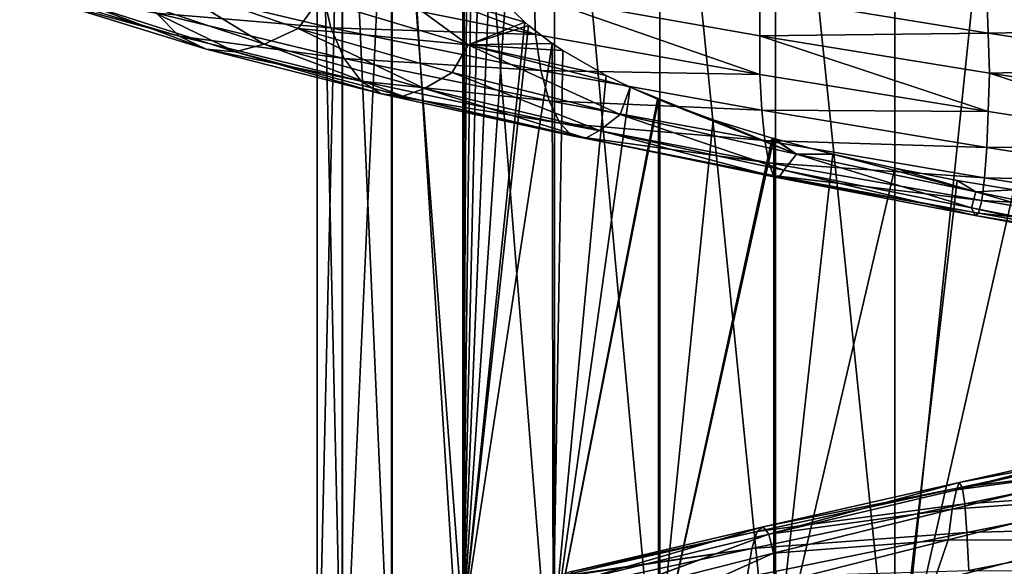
# Model space of a CAD drawing. Header units: metres. Extents: x -109 to 109, y -452 to 89.
# Tile 244 of 256: x -13 to 2, y -193 to -185. Entities that reach past the tile are written whole.
import ezdxf

# ---------------------------------------------------------------- set-up
doc = ezdxf.new("R2010")
doc.units = ezdxf.units.M
doc.layers.add('solid_K244270000C71_000_01', color=7, linetype='CONTINUOUS')
doc.layers.add('solid_k244270000c71_000_02', color=7, linetype='CONTINUOUS')

msp = doc.modelspace()

# ---------------------------------------------------------------- linework, layer by layer
at = {"layer": 'solid_K244270000C71_000_01'}
for points in [[(0, -178.812943, 873.920715), (0, -195.792557, 874.95752), (1.767249, -178.833603, 873.736145)], [(0, -195.792557, 874.95752), (1.767249, -195.798203, 874.771851), (1.767249, -178.833603, 873.736145)], [(1.347516, -184.80954, 853.544495), (4.598839, -185.314362, 854.109009), (1.367753, -185.370422, 853.304443)], [(4.491501, -184.814362, 854.496033), (4.598839, -185.314362, 854.109009), (1.347516, -184.80954, 853.544495)], [(4.598839, -185.314362, 854.109009), (4.667904, -185.87558, 853.875366), (1.367753, -185.370422, 853.304443)], [(-1.976109, -185.411423, 853.261597), (1.385501, -185.955429, 853.245911), (1.367893, -186.518753, 853.378235)], [(1.367753, -185.370422, 853.304443), (4.667904, -185.87558, 853.875366), (1.385501, -185.955429, 853.245911)], [(4.667904, -185.87558, 853.875366), (4.702396, -186.461792, 853.819763), (1.385501, -185.955429, 853.245911)], [(1.385501, -185.955429, 853.245911), (4.66838, -187.027527, 853.945923), (1.367893, -186.518753, 853.378235)], [(1.385501, -185.955429, 853.245911), (4.702396, -186.461792, 853.819763), (4.66838, -187.027527, 853.945923)], [(1.367893, -186.518753, 853.378235), (4.66838, -187.027527, 853.945923), (1.347777, -187.04393, 853.68811)], [(1.347777, -187.04393, 853.68811), (4.599729, -187.555679, 854.246521), (1.316429, -187.489075, 854.146912)], [(4.66838, -187.027527, 853.945923), (4.599729, -187.555679, 854.246521), (1.347777, -187.04393, 853.68811)], [(0, -195.322647, 857.942871), (0, -187.348282, 857.581604), (0.912624, -187.526794, 857.642578)], [(0, -195.322647, 857.942871), (0.912624, -187.526794, 857.642578), (1.745113, -187.664246, 857.783691)], [(1.186466, -187.694061, 857.478271), (1.745113, -187.664246, 857.783691), (0.912624, -187.526794, 857.642578)], [(1.316429, -187.489075, 854.146912), (4.492742, -188.004227, 854.691772), (1.275718, -187.819443, 854.727417)], [(4.599729, -187.555679, 854.246521), (4.492742, -188.004227, 854.691772), (1.316429, -187.489075, 854.146912)], [(0, -195.322647, 857.942871), (1.745113, -187.664246, 857.783691), (1.744606, -195.701401, 858.132751)], [(1.124491, -187.930267, 856.820862), (3.837694, -188.458878, 857.289429), (1.186466, -187.694061, 857.478271)], [(3.77516, -188.222992, 857.946411), (1.745113, -187.664246, 857.783691), (1.186466, -187.694061, 857.478271)], [(3.837694, -188.458878, 857.289429), (3.77516, -188.222992, 857.946411), (1.186466, -187.694061, 857.478271)], [(1.275718, -187.819443, 854.727417), (4.353806, -188.338181, 855.255432), (1.227823, -188.005402, 855.398682)], [(4.492742, -188.004227, 854.691772), (4.353806, -188.338181, 855.255432), (1.275718, -187.819443, 854.727417)], [(4.014052, -188.567627, 856.602051), (3.837694, -188.458878, 857.289429), (1.124491, -187.930267, 856.820862)], [(1.176167, -188.041977, 856.113586), (4.014052, -188.567627, 856.602051), (1.124491, -187.930267, 856.820862)], [(1.227823, -188.005402, 855.398682), (4.190347, -188.52771, 855.90741), (1.176167, -188.041977, 856.113586)], [(4.190347, -188.52771, 855.90741), (4.014052, -188.567627, 856.602051), (1.176167, -188.041977, 856.113586)], [(4.353806, -188.338181, 855.255432), (4.190347, -188.52771, 855.90741), (1.227823, -188.005402, 855.398682)], [(3.787987, -191.317352, 888.285645), (3.621547, -191.426117, 887.594421), (0.903645, -192.058289, 888.014587)], [(3.787987, -191.317352, 888.285645), (0.903645, -192.058289, 888.014587), (0.945175, -191.950928, 888.724609)], [(3.787987, -191.317352, 888.285645), (0.945175, -191.950928, 888.724609), (3.954487, -191.382858, 888.982361)], [(3.433705, -191.714172, 886.96698), (0.903645, -192.058289, 888.014587), (3.621547, -191.426117, 887.594421)], [(0.945175, -191.950928, 888.724609), (0.98672, -192.018188, 889.439575), (3.954487, -191.382858, 888.982361)], [(3.954487, -191.382858, 888.982361), (0.98672, -192.018188, 889.439575), (4.108989, -191.625763, 889.634094)], [(0.98672, -192.018188, 889.439575), (1.025271, -192.263123, 890.107788), (4.108989, -191.625763, 889.634094)], [(4.108989, -191.625763, 889.634094), (1.025271, -192.263123, 890.107788), (4.24043, -192.041412, 890.194031)], [(3.433705, -191.714172, 886.96698), (0.842205, -192.342789, 887.362427), (0.903645, -192.058289, 888.014587)], [(3.266919, -192.164612, 886.440552), (0.842205, -192.342789, 887.362427), (3.433705, -191.714172, 886.96698)], [(0.945175, -191.950928, 888.724609), (-1.927069, -192.599426, 888.653809), (0.98672, -192.018188, 889.439575)], [(0.98672, -192.018188, 889.439575), (-2.011773, -192.668884, 889.364746), (1.025271, -192.263123, 890.107788)], [(-1.927069, -192.599426, 888.653809), (-2.011773, -192.668884, 889.364746), (0.98672, -192.018188, 889.439575)], [(0.842205, -192.342789, 887.362427), (-1.842396, -192.704544, 887.947327), (0.903645, -192.058289, 888.014587)], [(1.025271, -192.263123, 890.107788), (1.058068, -192.681015, 890.68103), (4.24043, -192.041412, 890.194031)], [(4.24043, -192.041412, 890.194031), (1.058068, -192.681015, 890.68103), (4.341767, -192.594574, 890.630859)], [(3.266919, -192.164612, 886.440552), (0.785122, -192.789749, 886.813049), (0.842205, -192.342789, 887.362427)], [(2.894456, -192.800827, 886.095886), (0.785122, -192.789749, 886.813049), (3.266919, -192.164612, 886.440552)], [(1.025271, -192.263123, 890.107788), (-2.090373, -192.915787, 890.028625), (1.058068, -192.681015, 890.68103)], [(-2.011773, -192.668884, 889.364746), (-2.090373, -192.915787, 890.028625), (1.025271, -192.263123, 890.107788)], [(0.785122, -192.789749, 886.813049), (-1.775293, -192.984161, 887.295105), (0.842205, -192.342789, 887.362427)], [(1.058068, -192.681015, 890.68103), (1.083354, -193.236465, 891.127502), (4.341767, -192.594574, 890.630859)], [(4.341767, -192.594574, 890.630859), (1.083354, -193.236465, 891.127502), (4.406972, -193.241455, 890.917542)], [(1.058068, -192.681015, 890.68103), (-2.157242, -193.335266, 890.597595), (1.083354, -193.236465, 891.127502)], [(-2.090373, -192.915787, 890.028625), (-2.157242, -193.335266, 890.597595), (1.058068, -192.681015, 890.68103)], [(0.574706, -193.402969, 886.403015), (-1.720671, -193.426117, 886.744507), (0.785122, -192.789749, 886.813049)], [(2.894456, -192.800827, 886.095886), (0.574706, -193.402969, 886.403015), (0.785122, -192.789749, 886.813049)], [(0.733453, -194.003479, 886.128723), (0.574706, -193.402969, 886.403015), (2.894456, -192.800827, 886.095886)], [(3.086038, -193.379608, 885.781189), (0.733453, -194.003479, 886.128723), (2.894456, -192.800827, 886.095886)]]:
    msp.add_3dface(points, dxfattribs=at)
at = {"layer": 'solid_k244270000c71_000_02'}
for points in [[(-3.437735, -178.893753, 873.198975), (-1.744606, -195.79808, 874.776672), (-1.744606, -178.833099, 873.740906)], [(-1.744606, -178.833099, 873.740906), (0, -195.792557, 874.95752), (0, -178.812943, 873.920715)], [(-1.744606, -178.833099, 873.740906), (-1.744606, -195.79808, 874.776672), (0, -195.792557, 874.95752)], [(-4.980319, -178.992279, 872.318787), (-3.437735, -195.814651, 874.231628), (-3.437735, -178.893753, 873.198975)], [(-3.437735, -178.893753, 873.198975), (-3.437735, -195.814651, 874.231628), (-1.744606, -195.79808, 874.776672)], [(-7.353192, -179.284225, 869.710693), (-6.304805, -195.87767, 872.159546), (-6.304805, -179.124374, 871.138794)], [(-6.304805, -179.124374, 871.138794), (-4.980319, -195.841583, 873.346313), (-4.980319, -178.992279, 872.318787)], [(-6.304805, -179.124374, 871.138794), (-6.304805, -195.87767, 872.159546), (-4.980319, -195.841583, 873.346313)], [(-4.980319, -178.992279, 872.318787), (-4.980319, -195.841583, 873.346313), (-3.437735, -195.814651, 874.231628)], [(-6.320303, -179.261642, 859.706543), (-6.320303, -194.036865, 860.724854), (-7.364774, -180.230713, 861.255371)], [(-6.307409, -183.723389, 860.119141), (-6.320303, -194.036865, 860.724854), (-6.320303, -179.261642, 859.706543)], [(-8.079568, -179.464859, 868.096985), (-7.353192, -195.921356, 870.723145), (-7.353192, -179.284225, 869.710693)], [(-7.353192, -179.284225, 869.710693), (-7.353192, -195.921356, 870.723145), (-6.304805, -195.87767, 872.159546)], [(-8.452125, -179.658356, 866.368408), (-8.079568, -195.970703, 869.100098), (-8.079568, -179.464859, 868.096985)], [(-8.079568, -179.464859, 868.096985), (-8.079568, -195.970703, 869.100098), (-7.353192, -195.921356, 870.723145)], [(-8.454546, -179.856247, 864.600586), (-8.452125, -196.023575, 867.361511), (-8.452125, -179.658356, 866.368408)], [(-8.452125, -179.658356, 866.368408), (-8.452125, -196.023575, 867.361511), (-8.079568, -195.970703, 869.100098)], [(-8.454546, -179.856247, 864.600586), (-8.454546, -196.077652, 865.583496), (-8.452125, -196.023575, 867.361511)], [(-8.086726, -180.04985, 862.871033), (-8.454546, -196.077652, 865.583496), (-8.454546, -179.856247, 864.600586)], [(-8.086726, -180.04985, 862.871033), (-8.086726, -196.130554, 863.843872), (-8.454546, -196.077652, 865.583496)], [(-7.364774, -180.230713, 861.255371), (-8.086726, -196.130554, 863.843872), (-8.086726, -180.04985, 862.871033)], [(-7.364774, -180.230713, 861.255371), (-7.364774, -196.179977, 862.218872), (-8.086726, -196.130554, 863.843872)], [(-6.320303, -194.036865, 860.724854), (-7.364774, -196.179977, 862.218872), (-7.364774, -180.230713, 861.255371)], [(-6.307409, -183.723389, 860.119141), (-6.29593, -183.859146, 860.117737), (-6.320303, -194.036865, 860.724854)], [(-6.29593, -183.859146, 860.117737), (-6.262556, -184.013138, 860.093811), (-6.320303, -194.036865, 860.724854)], [(-6.262556, -184.013138, 860.093811), (-6.200294, -184.191681, 860.041138), (-6.320303, -194.036865, 860.724854)], [(-8.415158, -184.190674, 855.041016), (-5.256626, -185.389954, 854.001404), (-8.373379, -184.760925, 855.170471)], [(-8.415158, -184.190674, 855.041016), (-5.278743, -184.824249, 853.866943), (-5.256626, -185.389954, 854.001404)], [(-6.200294, -184.191681, 860.041138), (-6.095582, -184.405365, 859.948425), (-6.320303, -194.036865, 860.724854)], [(-6.095582, -184.405365, 859.948425), (-5.936205, -184.651199, 859.807922), (-6.320303, -194.036865, 860.724854)], [(-7.56144, -184.57724, 860.480408), (-8.426428, -184.889999, 860.570129), (-6.244221, -185.541275, 859.301819)], [(-7.56144, -184.57724, 860.480408), (-5.413775, -185.209641, 859.380798), (-5.701606, -184.93309, 859.609009)], [(-7.56144, -184.57724, 860.480408), (-6.244221, -185.541275, 859.301819), (-5.413775, -185.209641, 859.380798)], [(-12.806509, -184.714828, 860.011414), (-10.471886, -185.413788, 857.987366), (-12.325704, -184.911484, 860.481018)], [(-10.80606, -185.076157, 857.510742), (-10.471886, -185.413788, 857.987366), (-12.806509, -184.714828, 860.011414)], [(-11.288393, -184.845551, 861.460083), (-9.230522, -185.530212, 859.679993), (-10.71086, -184.622528, 861.80011)], [(-11.063388, -184.62146, 857.129395), (-8.250244, -185.290924, 855.45752), (-10.80606, -185.076157, 857.510742)], [(-8.373379, -184.760925, 855.170471), (-8.250244, -185.290924, 855.45752), (-11.063388, -184.62146, 857.129395)], [(-9.230522, -185.530212, 859.679993), (-8.729179, -185.302216, 860.120178), (-10.71086, -184.622528, 861.80011)], [(-8.426428, -184.889999, 860.570129), (-10.71086, -184.622528, 861.80011), (-8.729179, -185.302216, 860.120178)], [(-5.936205, -184.651199, 859.807922), (-5.701606, -184.93309, 859.609009), (-6.320303, -194.036865, 860.724854)], [(-11.807142, -184.95462, 860.975708), (-9.654703, -185.642578, 859.111694), (-11.288393, -184.845551, 861.460083)], [(-9.654703, -185.642578, 859.111694), (-9.230522, -185.530212, 859.679993), (-11.288393, -184.845551, 861.460083)], [(-6.244221, -185.541275, 859.301819), (-8.426428, -184.889999, 860.570129), (-8.729179, -185.302216, 860.120178)], [(-8.373379, -184.760925, 855.170471), (-5.256626, -185.389954, 854.001404), (-8.250244, -185.290924, 855.45752)], [(-5.278743, -184.824249, 853.866943), (-1.975178, -185.97464, 853.397095), (-5.256626, -185.389954, 854.001404)], [(-5.278743, -184.824249, 853.866943), (-1.976109, -185.411423, 853.261597), (-1.975178, -185.97464, 853.397095)], [(-1.974977, -184.826187, 853.319885), (-1.976109, -185.411423, 853.261597), (-5.278743, -184.824249, 853.866943)], [(-1.974977, -184.826187, 853.319885), (1.367753, -185.370422, 853.304443), (-1.976109, -185.411423, 853.261597)], [(1.347516, -184.80954, 853.544495), (1.367753, -185.370422, 853.304443), (-1.974977, -184.826187, 853.319885)], [(-12.325704, -184.911484, 860.481018), (-10.078732, -185.604218, 858.533691), (-11.807142, -184.95462, 860.975708)], [(-10.471886, -185.413788, 857.987366), (-10.078732, -185.604218, 858.533691), (-12.325704, -184.911484, 860.481018)], [(-10.078732, -185.604218, 858.533691), (-9.654703, -185.642578, 859.111694), (-11.807142, -184.95462, 860.975708)], [(-5.701606, -184.93309, 859.609009), (-5.413775, -185.209641, 859.380798), (-6.320303, -194.036865, 860.724854)], [(-10.80606, -185.076157, 857.510742), (-8.058349, -185.739685, 855.877075), (-10.471886, -185.413788, 857.987366)], [(-8.250244, -185.290924, 855.45752), (-8.058349, -185.739685, 855.877075), (-10.80606, -185.076157, 857.510742)], [(-9.230522, -185.530212, 859.679993), (-6.88343, -186.179535, 858.288269), (-8.729179, -185.302216, 860.120178)], [(-6.88343, -186.179535, 858.288269), (-6.475228, -185.9478, 858.812683), (-8.729179, -185.302216, 860.120178)], [(-6.244221, -185.541275, 859.301819), (-8.729179, -185.302216, 860.120178), (-6.475228, -185.9478, 858.812683)], [(-8.250244, -185.290924, 855.45752), (-5.179325, -185.916031, 854.304382), (-8.058349, -185.739685, 855.877075)], [(-5.256626, -185.389954, 854.001404), (-5.179325, -185.916031, 854.304382), (-8.250244, -185.290924, 855.45752)], [(-5.413775, -185.209641, 859.380798), (-5.358254, -185.257111, 859.338867), (-6.320303, -194.036865, 860.724854)], [(-5.358254, -185.257111, 859.338867), (-5.011447, -185.522171, 859.091064), (-6.320303, -194.036865, 860.724854)], [(-6.244221, -185.541275, 859.301819), (-5.358254, -185.257111, 859.338867), (-5.413775, -185.209641, 859.380798)], [(-6.244221, -185.541275, 859.301819), (-5.011447, -185.522171, 859.091064), (-5.358254, -185.257111, 859.338867)], [(-10.471886, -185.413788, 857.987366), (-7.809146, -186.072098, 856.404114), (-10.078732, -185.604218, 858.533691)], [(-8.058349, -185.739685, 855.877075), (-7.809146, -186.072098, 856.404114), (-10.471886, -185.413788, 857.987366)], [(-5.256626, -185.389954, 854.001404), (-1.975178, -185.97464, 853.397095), (-5.179325, -185.916031, 854.304382)], [(1.367753, -185.370422, 853.304443), (1.385501, -185.955429, 853.245911), (-1.976109, -185.411423, 853.261597)], [(-1.976109, -185.411423, 853.261597), (1.367893, -186.518753, 853.378235), (-1.975178, -185.97464, 853.397095)], [(-10.078732, -185.604218, 858.533691), (-7.515961, -186.258377, 857.010498), (-9.654703, -185.642578, 859.111694)], [(-7.809146, -186.072098, 856.404114), (-7.515961, -186.258377, 857.010498), (-10.078732, -185.604218, 858.533691)], [(-9.654703, -185.642578, 859.111694), (-7.199753, -186.293716, 857.653992), (-9.230522, -185.530212, 859.679993)], [(-7.199753, -186.293716, 857.653992), (-6.88343, -186.179535, 858.288269), (-9.230522, -185.530212, 859.679993)], [(-6.244221, -185.541275, 859.301819), (-6.475228, -185.9478, 858.812683), (-4.019809, -186.560089, 857.919312)], [(-5.011447, -185.522171, 859.091064), (-4.999055, -194.199829, 859.53833), (-6.320303, -194.036865, 860.724854)], [(-6.244221, -185.541275, 859.301819), (-4.858902, -185.625137, 858.989685), (-5.011447, -185.522171, 859.091064)], [(-6.244221, -185.541275, 859.301819), (-3.872173, -186.161926, 858.434998), (-4.220699, -185.992935, 858.612)], [(-6.244221, -185.541275, 859.301819), (-4.019809, -186.560089, 857.919312), (-3.872173, -186.161926, 858.434998)], [(-6.244221, -185.541275, 859.301819), (-4.220699, -185.992935, 858.612), (-4.858902, -185.625137, 858.989685)], [(-4.858902, -185.625137, 858.989685), (-4.999055, -194.199829, 859.53833), (-5.011447, -185.522171, 859.091064)], [(-7.515961, -186.258377, 857.010498), (-7.199753, -186.293716, 857.653992), (-9.654703, -185.642578, 859.111694)], [(-8.058349, -185.739685, 855.877075), (-5.058856, -186.361206, 854.750061), (-7.809146, -186.072098, 856.404114)], [(-5.179325, -185.916031, 854.304382), (-5.058856, -186.361206, 854.750061), (-8.058349, -185.739685, 855.877075)], [(-4.858902, -185.625137, 858.989685), (-4.220699, -185.992935, 858.612), (-4.999055, -194.199829, 859.53833)], [(-6.88343, -186.179535, 858.288269), (-4.321269, -186.794373, 857.329224), (-6.475228, -185.9478, 858.812683)], [(-4.321269, -186.794373, 857.329224), (-4.019809, -186.560089, 857.919312), (-6.475228, -185.9478, 858.812683)], [(-5.179325, -185.916031, 854.304382), (-1.946132, -186.4991, 853.707764), (-5.058856, -186.361206, 854.750061)], [(-1.975178, -185.97464, 853.397095), (-1.946132, -186.4991, 853.707764), (-5.179325, -185.916031, 854.304382)], [(-4.220699, -185.992935, 858.612), (-3.872173, -186.161926, 858.434998), (-4.999055, -194.199829, 859.53833)], [(-1.975178, -185.97464, 853.397095), (1.367893, -186.518753, 853.378235), (-1.946132, -186.4991, 853.707764)], [(-7.809146, -186.072098, 856.404114), (-4.902413, -186.690689, 855.31189), (-7.515961, -186.258377, 857.010498)], [(-5.058856, -186.361206, 854.750061), (-4.902413, -186.690689, 855.31189), (-7.809146, -186.072098, 856.404114)], [(-7.199753, -186.293716, 857.653992), (-4.519849, -186.908981, 856.648926), (-6.88343, -186.179535, 858.288269)], [(-4.519849, -186.908981, 856.648926), (-4.321269, -186.794373, 857.329224), (-6.88343, -186.179535, 858.288269)], [(-3.872173, -186.161926, 858.434998), (-3.473121, -186.335251, 858.255676), (-4.999055, -194.199829, 859.53833)], [(-1.439025, -187.141129, 857.469238), (-3.872173, -186.161926, 858.434998), (-4.019809, -186.560089, 857.919312)], [(-1.439025, -187.141129, 857.469238), (-3.473121, -186.335251, 858.255676), (-3.872173, -186.161926, 858.434998)], [(-7.515961, -186.258377, 857.010498), (-4.718358, -186.874878, 855.959961), (-7.199753, -186.293716, 857.653992)], [(-4.902413, -186.690689, 855.31189), (-4.718358, -186.874878, 855.959961), (-7.515961, -186.258377, 857.010498)], [(-4.718358, -186.874878, 855.959961), (-4.519849, -186.908981, 856.648926), (-7.199753, -186.293716, 857.653992)], [(-5.058856, -186.361206, 854.750061), (-1.900867, -186.943085, 854.166687), (-4.902413, -186.690689, 855.31189)], [(-1.946132, -186.4991, 853.707764), (-1.900867, -186.943085, 854.166687), (-5.058856, -186.361206, 854.750061)], [(-3.473121, -186.335251, 858.255676), (-3.459118, -186.341003, 858.249817), (-4.999055, -194.199829, 859.53833)], [(-3.459118, -186.341003, 858.249817), (-3.458888, -194.565521, 858.658752), (-4.999055, -194.199829, 859.53833)], [(-1.439025, -187.141129, 857.469238), (-3.459118, -186.341003, 858.249817), (-3.473121, -186.335251, 858.255676)], [(-2.656735, -186.639343, 857.960266), (-3.458888, -194.565521, 858.658752), (-3.459118, -186.341003, 858.249817)], [(-1.439025, -187.141129, 857.469238), (-2.656735, -186.639343, 857.960266), (-3.459118, -186.341003, 858.249817)], [(-4.321269, -186.794373, 857.329224), (-1.623718, -187.376862, 856.834412), (-4.019809, -186.560089, 857.919312)], [(-1.623718, -187.376862, 856.834412), (-1.439025, -187.141129, 857.469238), (-4.019809, -186.560089, 857.919312)], [(-1.946132, -186.4991, 853.707764), (1.347777, -187.04393, 853.68811), (-1.900867, -186.943085, 854.166687)], [(1.367893, -186.518753, 853.378235), (1.347777, -187.04393, 853.68811), (-1.946132, -186.4991, 853.707764)], [(-4.902413, -186.690689, 855.31189), (-1.842083, -187.271912, 854.746582), (-4.718358, -186.874878, 855.959961)], [(-1.900867, -186.943085, 854.166687), (-1.842083, -187.271912, 854.746582), (-4.902413, -186.690689, 855.31189)], [(-2.656735, -186.639343, 857.960266), (-1.793933, -186.907318, 857.743835), (-3.458888, -194.565521, 858.658752)], [(-1.439025, -187.141129, 857.469238), (-1.793933, -186.907318, 857.743835), (-2.656735, -186.639343, 857.960266)], [(-4.718358, -186.874878, 855.959961), (-1.772924, -187.456024, 855.416504), (-4.519849, -186.908981, 856.648926)], [(-1.842083, -187.271912, 854.746582), (-1.772924, -187.456024, 855.416504), (-4.718358, -186.874878, 855.959961)], [(-4.519849, -186.908981, 856.648926), (-1.698334, -187.490601, 856.129517), (-4.321269, -186.794373, 857.329224)], [(-1.772924, -187.456024, 855.416504), (-1.698334, -187.490601, 856.129517), (-4.519849, -186.908981, 856.648926)], [(-1.698334, -187.490601, 856.129517), (-1.623718, -187.376862, 856.834412), (-4.321269, -186.794373, 857.329224)], [(-1.793933, -186.907318, 857.743835), (-1.767333, -186.914886, 857.738647), (-3.458888, -194.565521, 858.658752)], [(-1.439025, -187.141129, 857.469238), (-1.767333, -186.914886, 857.738647), (-1.793933, -186.907318, 857.743835)], [(-1.767333, -186.914886, 857.738647), (-1.767249, -194.942474, 858.119019), (-3.458888, -194.565521, 858.658752)], [(-1.900867, -186.943085, 854.166687), (1.316429, -187.489075, 854.146912), (-1.842083, -187.271912, 854.746582)], [(1.347777, -187.04393, 853.68811), (1.316429, -187.489075, 854.146912), (-1.900867, -186.943085, 854.166687)], [(-0.903065, -187.142731, 857.616089), (-1.767249, -194.942474, 858.119019), (-1.767333, -186.914886, 857.738647)], [(-1.439025, -187.141129, 857.469238), (-0.903065, -187.142731, 857.616089), (-1.767333, -186.914886, 857.738647)], [(-0.903065, -187.142731, 857.616089), (0, -187.348282, 857.581604), (-1.767249, -194.942474, 858.119019)], [(-1.623718, -187.376862, 856.834412), (1.124491, -187.930267, 856.820862), (-1.439025, -187.141129, 857.469238)], [(1.186466, -187.694061, 857.478271), (-0.903065, -187.142731, 857.616089), (-1.439025, -187.141129, 857.469238)], [(1.124491, -187.930267, 856.820862), (1.186466, -187.694061, 857.478271), (-1.439025, -187.141129, 857.469238)], [(1.186466, -187.694061, 857.478271), (0, -187.348282, 857.581604), (-0.903065, -187.142731, 857.616089)], [(-1.842083, -187.271912, 854.746582), (1.275718, -187.819443, 854.727417), (-1.772924, -187.456024, 855.416504)], [(1.316429, -187.489075, 854.146912), (1.275718, -187.819443, 854.727417), (-1.842083, -187.271912, 854.746582)], [(-1.772924, -187.456024, 855.416504), (1.227823, -188.005402, 855.398682), (-1.698334, -187.490601, 856.129517)], [(1.275718, -187.819443, 854.727417), (1.227823, -188.005402, 855.398682), (-1.772924, -187.456024, 855.416504)], [(-1.767249, -194.942474, 858.119019), (0, -187.348282, 857.581604), (0, -195.322647, 857.942871)], [(-1.698334, -187.490601, 856.129517), (1.176167, -188.041977, 856.113586), (-1.623718, -187.376862, 856.834412)], [(1.176167, -188.041977, 856.113586), (1.124491, -187.930267, 856.820862), (-1.623718, -187.376862, 856.834412)], [(1.186466, -187.694061, 857.478271), (0.912624, -187.526794, 857.642578), (0, -187.348282, 857.581604)], [(1.227823, -188.005402, 855.398682), (1.176167, -188.041977, 856.113586), (-1.698334, -187.490601, 856.129517)], [(0.945175, -191.950928, 888.724609), (-1.842396, -192.704544, 887.947327), (-1.927069, -192.599426, 888.653809)], [(0.945175, -191.950928, 888.724609), (0.903645, -192.058289, 888.014587), (-1.842396, -192.704544, 887.947327)], [(0.842205, -192.342789, 887.362427), (-1.775293, -192.984161, 887.295105), (-1.842396, -192.704544, 887.947327)], [(-2.011773, -192.668884, 889.364746), (-4.948056, -193.330475, 888.763428), (-2.090373, -192.915787, 890.028625)], [(-4.749467, -193.25766, 888.110596), (-4.948056, -193.330475, 888.763428), (-2.011773, -192.668884, 889.364746)], [(-4.739175, -193.258224, 888.076843), (-4.749467, -193.25766, 888.110596), (-2.011773, -192.668884, 889.364746)], [(-1.927069, -192.599426, 888.653809), (-4.531014, -193.360443, 887.396301), (-4.739175, -193.258224, 888.076843)], [(-1.927069, -192.599426, 888.653809), (-4.739175, -193.258224, 888.076843), (-2.011773, -192.668884, 889.364746)], [(-1.927069, -192.599426, 888.653809), (-1.842396, -192.704544, 887.947327), (-4.531014, -193.360443, 887.396301)], [(-4.339298, -193.631439, 886.773071), (-4.531014, -193.360443, 887.396301), (-1.842396, -192.704544, 887.947327)], [(-4.337971, -193.634064, 886.768799), (-4.339298, -193.631439, 886.773071), (-1.842396, -192.704544, 887.947327)], [(-1.775293, -192.984161, 887.295105), (-4.337971, -193.634064, 886.768799), (-1.842396, -192.704544, 887.947327)], [(0.785122, -192.789749, 886.813049), (-1.720671, -193.426117, 886.744507), (-1.775293, -192.984161, 887.295105)], [(-2.090373, -192.915787, 890.028625), (-5.141041, -193.57901, 889.401428), (-2.157242, -193.335266, 890.597595)], [(-4.964352, -193.343933, 888.8172), (-5.141041, -193.57901, 889.401428), (-2.090373, -192.915787, 890.028625)], [(-4.948056, -193.330475, 888.763428), (-4.964352, -193.343933, 888.8172), (-2.090373, -192.915787, 890.028625)], [(-4.175893, -194.062714, 886.2453), (-4.337971, -193.634064, 886.768799), (-1.775293, -192.984161, 887.295105)], [(-4.173875, -194.069656, 886.23877), (-4.175893, -194.062714, 886.2453), (-1.775293, -192.984161, 887.295105)], [(-1.720671, -193.426117, 886.744507), (-4.173875, -194.069656, 886.23877), (-1.775293, -192.984161, 887.295105)]]:
    msp.add_3dface(points, dxfattribs=at)

doc.saveas('drawing.dxf')
